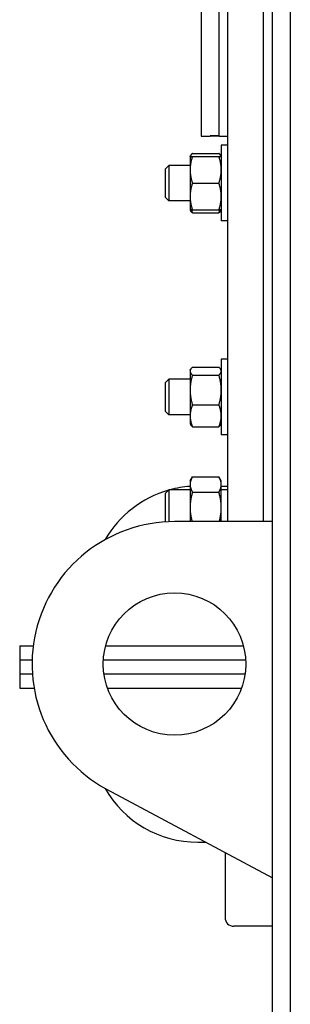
# Model space of a CAD drawing. Header units: inches. Extents: x 36 to 1719, y -84 to 1122.
# Tile 86 of 256: x 659.37 to 663.17, y 288.21 to 302.03. Entities that reach past the tile are written whole.
import ezdxf

# ---------------------------------------------------------------- set-up
doc = ezdxf.new("R2010")
doc.units = ezdxf.units.IN
doc.header["$LTSCALE"] = 48
doc.header["$MEASUREMENT"] = 0
doc.layers.add('Visible (ANSI)', color=7, linetype='Continuous', lineweight=30)

msp = doc.modelspace()

# ---------------------------------------------------------------- linework, layer by layer
at = {"layer": 'Visible (ANSI)'}
for p, q in [((662.91768, 285.23639), (662.91768, 350.73639)), ((663.16768, 350.73639), (663.16768, 285.23639)), ((662.29268, 294.98639), (662.29268, 336.10117)), ((662.79268, 294.98639), (662.79268, 336.10117)), ((661.91768, 303.56662), (661.91768, 300.40124)), ((662.16768, 300.40605), (662.16768, 303.56871)), ((662.16768, 300.40124), (662.16768, 303.56871)), ((661.91768, 300.40124), (662.04268, 300.40124)), ((662.16768, 300.40605), (662.04268, 300.40605)), ((662.04268, 300.40124), (662.04268, 300.40605)), ((662.04268, 300.40605), (662.16768, 300.40605)), ((662.04268, 300.40605), (662.04268, 300.40124)), ((662.16768, 300.40124), (662.04268, 300.40124)), ((662.16768, 300.40124), (662.16768, 300.40605)), ((662.16768, 300.40124), (662.29268, 300.40124)), ((662.29268, 300.27051), (662.19888, 300.27051)), ((662.19888, 300.27051), (662.19888, 299.20801)), ((661.76088, 300.11426), (661.76852, 300.12749)), ((661.76088, 300.11426), (661.76088, 299.92676)), ((661.79438, 300.15752), (662.16539, 300.15752)), ((661.79438, 300.11426), (662.16539, 300.11426)), ((662.19888, 300.11426), (662.19124, 300.12749)), ((661.41768, 299.94208), (661.46345, 299.98926)), ((661.41768, 299.53645), (661.41768, 299.94208)), ((661.76088, 299.98926), (661.46345, 299.98926)), ((661.46345, 299.98926), (661.46345, 299.48926)), ((661.76088, 299.92676), (661.76088, 299.55176)), ((661.79438, 299.73926), (662.16539, 299.73926)), ((661.41768, 299.53645), (661.46345, 299.48926)), ((661.76088, 299.48926), (661.46345, 299.48926)), ((661.76088, 299.55176), (661.76088, 299.36426)), ((661.76088, 299.36426), (661.76852, 299.35104)), ((661.79438, 299.36426), (662.16539, 299.36426)), ((662.19888, 299.36426), (662.19124, 299.35104)), ((661.79438, 299.32101), (662.16539, 299.32101)), ((662.29268, 299.20801), (662.19888, 299.20801)), ((661.79438, 297.15542), (662.16539, 297.15542)), ((662.29268, 297.26841), (662.19888, 297.26841)), ((662.19888, 297.26841), (662.19888, 296.20591)), ((661.76088, 297.11216), (661.76852, 297.12539)), ((661.76088, 297.11216), (661.76088, 297.09938)), ((661.76088, 297.09938), (661.76088, 296.83422)), ((661.79438, 297.04335), (662.16539, 297.04335)), ((662.19888, 297.11216), (662.19124, 297.12539)), ((661.41768, 296.93997), (661.46345, 296.98716)), ((661.41768, 296.53435), (661.41768, 296.93997)), ((661.76088, 296.98716), (661.46345, 296.98716)), ((661.46345, 296.98716), (661.46345, 296.48716)), ((661.76088, 296.83422), (661.76088, 296.472)), ((661.79438, 296.62509), (662.16539, 296.62509)), ((661.41768, 296.53435), (661.46345, 296.48716)), ((661.76088, 296.48716), (661.46345, 296.48716)), ((661.76088, 296.472), (661.76088, 296.36216)), ((661.76088, 296.36216), (661.76852, 296.34893)), ((661.79438, 296.3189), (662.16539, 296.3189)), ((662.19888, 296.36216), (662.19124, 296.34893)), ((662.29268, 296.20591), (662.19888, 296.20591)), ((661.76088, 295.55816), (661.79438, 295.61617)), ((661.79438, 295.61617), (662.16539, 295.61617)), ((662.19888, 295.55816), (662.16539, 295.61617)), ((661.76088, 295.55816), (661.76088, 295.50792)), ((661.76088, 295.50792), (661.76088, 295.18316)), ((662.19888, 295.50792), (662.19888, 295.55816)), ((662.19888, 295.18316), (662.19888, 295.50792)), ((662.19888, 295.48489), (662.29268, 295.48489)), ((661.41768, 295.38597), (661.46345, 295.43316)), ((661.41768, 294.98248), (661.41768, 295.38597)), ((661.76088, 295.43316), (661.46345, 295.43316)), ((661.46345, 295.43316), (661.46345, 294.98482)), ((661.79438, 295.39967), (662.16539, 295.39967)), ((662.29268, 295.43316), (662.19888, 295.43316)), ((661.76088, 295.18316), (661.76088, 294.98639)), ((662.19888, 294.98639), (662.19888, 295.18316)), ((662.91768, 294.98639), (661.54268, 294.98639)), ((659.36918, 293.24089), (659.36918, 293.04389)), ((659.36918, 293.24089), (659.55894, 293.24089)), ((660.57561, 293.24089), (662.50975, 293.24089)), ((659.36918, 293.04439), (659.36918, 292.84689)), ((659.36918, 293.04439), (659.54352, 293.04439)), ((659.36918, 293.04389), (659.54351, 293.04389)), ((660.54434, 293.04389), (662.54103, 293.04389)), ((660.54437, 293.04439), (662.541, 293.04439)), ((659.36918, 292.84689), (659.36918, 292.64989)), ((659.36918, 292.84689), (659.54755, 292.84689)), ((659.36918, 292.84689), (659.54755, 292.84689)), ((660.55246, 292.84689), (662.5329, 292.84689)), ((660.55246, 292.84689), (662.5329, 292.84689)), ((659.36918, 292.64989), (659.57119, 292.64989)), ((660.601, 292.64989), (662.48437, 292.64989)), ((660.65686, 291.19326), (662.91768, 289.98639)), ((661.86918, 290.48489), (661.98384, 290.48489)), ((662.25118, 290.34218), (662.25118, 289.42889)), ((662.91768, 289.30389), (662.37618, 289.30389))]:
    msp.add_line(p, q, dxfattribs=at)
msp.add_circle((661.54268, 292.98639), 1, dxfattribs=at)
for centre, radius, start, end in [((661.86918, 293.98489), 1.5, 94.140358, 105.091311), ((661.86918, 293.98489), 1.5, 105.915073, 150.057265), ((661.54268, 292.98639), 2, 90, 243.710265), ((661.86918, 291.98489), 1.5, 209.748403, 270), ((662.37618, 289.42889), 0.125, 180, 270)]:
    msp.add_arc(centre, radius, start, end, dxfattribs=at)
for points, weights in [([(661.76088, 300.11426), (661.76088, 300.11426), (661.79438, 300.11426)], [1, 1.0379548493, 1]), ([(661.79438, 300.11426), (661.76088, 300.01378), (661.76088, 299.92676)], [1, 1.0379548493, 1]), ([(661.79438, 300.15752), (661.76862, 300.13443), (661.76275, 300.11426)], [1, 1.02892942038, 1.01375847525]), ([(662.19701, 300.11426), (662.19114, 300.13443), (662.16539, 300.15752)], [1.01375847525, 1.02892942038, 1]), ([(662.19888, 299.92676), (662.19888, 300.01378), (662.16539, 300.11426)], [1, 1.0379548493, 1]), ([(662.16539, 300.11426), (662.19888, 300.11426), (662.19888, 300.11426)], [1, 1.0379548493, 1]), ([(661.76088, 299.92676), (661.76088, 299.83975), (661.79438, 299.73926)], [1, 1.0379548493, 1]), ([(662.16539, 299.73926), (662.19888, 299.83975), (662.19888, 299.92676)], [1, 1.0379548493, 1]), ([(661.79438, 299.73926), (661.76088, 299.63878), (661.76088, 299.55176)], [1, 1.0379548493, 1]), ([(662.19888, 299.55176), (662.19888, 299.63878), (662.16539, 299.73926)], [1, 1.0379548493, 1]), ([(661.76088, 299.55176), (661.76088, 299.46475), (661.79438, 299.36426)], [1, 1.0379548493, 1]), ([(662.16539, 299.36426), (662.19888, 299.46475), (662.19888, 299.55176)], [1, 1.0379548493, 1]), ([(661.79438, 299.36426), (661.76088, 299.36426), (661.76088, 299.36426)], [1, 1.0379548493, 1]), ([(661.79438, 299.32101), (661.77672, 299.33684), (661.76852, 299.35104)], [1, 1.01965956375, 1.01895290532]), ([(661.77872, 299.36426), (661.78526, 299.34333), (661.79438, 299.32101)], [1.01477953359, 1.01005189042, 1]), ([(662.16539, 299.32101), (662.1745, 299.34333), (662.18104, 299.36426)], [1, 1.01005189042, 1.01477953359]), ([(662.19888, 299.36426), (662.19888, 299.36426), (662.16539, 299.36426)], [1, 1.0379548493, 1]), ([(662.19124, 299.35104), (662.18305, 299.33684), (662.16539, 299.32101)], [1.01895290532, 1.01965956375, 1]), ([(661.79438, 297.15542), (661.76088, 297.12539), (661.76088, 297.09938)], [1, 1.0379548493, 1]), ([(662.19888, 297.09938), (662.19888, 297.12539), (662.16539, 297.15542)], [1, 1.0379548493, 1]), ([(661.76088, 297.09938), (661.76088, 297.07338), (661.79438, 297.04335)], [1, 1.0379548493, 1]), ([(661.79438, 297.04335), (661.76088, 296.93128), (661.76088, 296.83422)], [1, 1.0379548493, 1]), ([(662.16539, 297.04335), (662.19888, 297.07338), (662.19888, 297.09938)], [1, 1.0379548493, 1]), ([(662.19888, 296.83422), (662.19888, 296.93128), (662.16539, 297.04335)], [1, 1.0379548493, 1]), ([(661.76088, 296.83422), (661.76088, 296.73716), (661.79438, 296.62509)], [1, 1.0379548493, 1]), ([(662.16539, 296.62509), (662.19888, 296.73716), (662.19888, 296.83422)], [1, 1.0379548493, 1]), ([(661.79438, 296.62509), (661.76088, 296.54305), (661.76088, 296.472)], [1, 1.0379548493, 1]), ([(662.19888, 296.472), (662.19888, 296.54305), (662.16539, 296.62509)], [1, 1.0379548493, 1]), ([(661.76088, 296.472), (661.76088, 296.40095), (661.79438, 296.3189)], [1, 1.0379548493, 1]), ([(662.16539, 296.3189), (662.19888, 296.40095), (662.19888, 296.472)], [1, 1.0379548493, 1]), ([(661.79438, 296.3189), (661.77672, 296.33474), (661.76852, 296.34893)], [1, 1.01965956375, 1.01895290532]), ([(662.19124, 296.34893), (662.18305, 296.33474), (662.16539, 296.3189)], [1.01895290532, 1.01965956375, 1]), ([(661.79438, 295.61617), (661.76088, 295.55816), (661.76088, 295.50792)], [1, 1.0379548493, 1]), ([(662.19888, 295.50792), (662.19888, 295.55816), (662.16539, 295.61617)], [1, 1.0379548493, 1]), ([(661.76088, 295.50792), (661.76088, 295.45768), (661.79438, 295.39967)], [1, 1.0379548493, 1]), ([(662.16539, 295.39967), (662.19888, 295.45768), (662.19888, 295.50792)], [1, 1.0379548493, 1]), ([(661.79438, 295.39967), (661.76088, 295.28364), (661.76088, 295.18316)], [1, 1.0379548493, 1]), ([(662.19888, 295.18316), (662.19888, 295.28364), (662.16539, 295.39967)], [1, 1.0379548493, 1]), ([(661.76088, 295.18316), (661.76088, 295.09075), (661.78888, 294.98639)], [1, 1.03479996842, 1.00578528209]), ([(662.17089, 294.98639), (662.19888, 295.09075), (662.19888, 295.18316)], [1.00578528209, 1.03479996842, 1])]:
    msp.add_rational_spline(points, weights, degree=2, dxfattribs=at)

doc.saveas('drawing.dxf')
